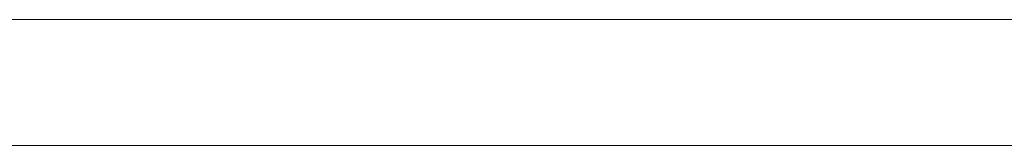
# Model space of a CAD drawing. Header units: inches. Extents: x -30 to 641, y 180 to 601.
# Tile 153 of 234: x 305.25 to 317.74, y 440.87 to 442.47. Entities that reach past the tile are written whole.
import ezdxf

# ---------------------------------------------------------------- set-up
doc = ezdxf.new("R2010")
doc.units = ezdxf.units.IN
doc.header["$MEASUREMENT"] = 0
doc.layers.add('1', color=7, linetype='Continuous')

# ---------------------------------------------------------------- blocks, each defined once
blk = doc.blocks.new('block 2067')
at = {"layer": '1', "color": 155, "lineweight": 18, "true_color": 0x4c7299}
blk.add_lwpolyline([(404.953, 442.474), (284.728, 442.474)], dxfattribs=at)
blk = doc.blocks.new('block 2311')
at = {"layer": '1', "color": 155, "lineweight": 18, "true_color": 0x4c7299}
blk.add_lwpolyline([(404.953, 440.874), (284.728, 440.874)], dxfattribs=at)
blk = doc.blocks.new('block 2487')
at = {"layer": '1', "color": 18, "lineweight": 13, "true_color": 0x4c0000}
blk.add_lwpolyline([(404.953, 442.474), (284.728, 442.474)], dxfattribs=at)
blk = doc.blocks.new('block 2504')
at = {"layer": '1', "color": 252, "lineweight": 13, "true_color": 0x848484}
blk.add_lwpolyline([(311.655, 442.474), (308.595, 442.474)], dxfattribs=at)
blk = doc.blocks.new('block 2518')
at = {"layer": '1', "color": 18, "lineweight": 13, "true_color": 0x4c0000}
blk.add_lwpolyline([(404.953, 442.474), (284.728, 442.474)], dxfattribs=at)
blk = doc.blocks.new('block 2563')
at = {"layer": '1', "color": 18, "lineweight": 13, "true_color": 0x4c0000}
blk.add_lwpolyline([(284.728, 442.474), (393.615, 442.474)], dxfattribs=at)
blk = doc.blocks.new('block 2571')
at = {"layer": '1', "color": 18, "lineweight": 13, "true_color": 0x4c0000}
blk.add_lwpolyline([(317.262, 442.474), (317.662, 442.474)], dxfattribs=at)
blk = doc.blocks.new('block 2592')
at = {"layer": '1', "color": 252, "lineweight": 13, "true_color": 0x848484}
blk.add_lwpolyline([(311.655, 442.474), (308.595, 442.474)], dxfattribs=at)
blk = doc.blocks.new('block 2593')
at = {"layer": '1', "color": 252, "lineweight": 13, "true_color": 0x848484}
blk.add_lwpolyline([(305.595, 442.474), (305.995, 442.474)], dxfattribs=at)
blk = doc.blocks.new('block 2616')
at = {"layer": '1', "color": 18, "lineweight": 13, "true_color": 0x4c0000}
blk.add_lwpolyline([(284.728, 442.474), (393.615, 442.474)], dxfattribs=at)
blk = doc.blocks.new('block 2736')
at = {"layer": '1', "color": 18, "lineweight": 13, "true_color": 0x4c0000}
blk.add_lwpolyline([(317.262, 442.474), (317.662, 442.474)], dxfattribs=at)
blk = doc.blocks.new('block 2777')
at = {"layer": '1', "color": 252, "lineweight": 13, "true_color": 0x848484}
blk.add_lwpolyline([(311.655, 442.474), (308.595, 442.474)], dxfattribs=at)
blk = doc.blocks.new('block 2778')
at = {"layer": '1', "color": 252, "lineweight": 13, "true_color": 0x848484}
blk.add_lwpolyline([(311.655, 442.474), (308.595, 442.474)], dxfattribs=at)
blk = doc.blocks.new('block 2779')
at = {"layer": '1', "color": 252, "lineweight": 13, "true_color": 0x848484}
blk.add_lwpolyline([(305.595, 442.474), (305.995, 442.474)], dxfattribs=at)
blk = doc.blocks.new('block 7551')
at = {"layer": '1', "color": 18, "lineweight": 13, "true_color": 0x4c0000}
for points in [[(292.04, 442.474), (329.444, 442.474), (366.849, 442.474), (385.551, 442.474), (390.227, 442.474), (392.565, 442.474), (393.78, 442.474), (397.75, 442.474), (398.763, 442.474), (401.101, 442.474), (475.91, 442.474), (513.314, 442.474), (522.666, 442.474), (527.341, 442.474)], [(523.263, 442.474), (522.332, 442.474), (520.136, 442.474), (517.062, 442.474), (498.359, 442.474), (423.55, 442.474), (414.199, 442.474), (409.523, 442.474), (408.687, 442.474), (406.394, 442.474), (403.321, 442.474), (398.645, 442.474), (389.294, 442.474), (351.889, 442.474), (314.485, 442.474), (295.782, 442.474)]]:
    blk.add_lwpolyline(points, dxfattribs=at)
blk = doc.blocks.new('block 7636')
at = {"layer": '1', "color": 18, "lineweight": 13, "true_color": 0x4c0000}
blk.add_open_spline([(316.072, 442.474), (316.077, 442.474), (316.082, 442.474), (316.082, 442.474), (316.082, 442.474), (316.091, 442.474), (316.091, 442.474), (316.091, 442.474), (316.101, 442.474), (316.101, 442.474), (316.101, 442.474), (316.114, 442.474), (316.114, 442.474), (316.114, 442.474), (316.129, 442.474), (316.129, 442.474), (316.129, 442.474), (316.146, 442.474), (316.146, 442.474), (316.146, 442.474), (316.164, 442.474), (316.164, 442.474), (316.164, 442.474), (316.184, 442.474), (316.184, 442.474), (316.184, 442.474), (316.204, 442.474), (316.204, 442.474), (316.204, 442.474), (316.225, 442.474), (316.225, 442.474), (316.225, 442.474), (316.248, 442.474), (316.248, 442.474), (316.248, 442.474), (316.272, 442.474), (316.272, 442.474), (316.272, 442.474), (316.322, 442.474), (316.322, 442.474), (316.322, 442.474), (316.372, 442.474), (316.372, 442.474), (316.372, 442.474), (316.396, 442.474), (316.396, 442.474), (316.396, 442.474), (316.419, 442.474), (316.419, 442.474), (316.419, 442.474), (316.44, 442.474), (316.44, 442.474), (316.44, 442.474), (316.46, 442.474), (316.46, 442.474), (316.46, 442.474), (316.48, 442.474), (316.48, 442.474), (316.48, 442.474), (316.498, 442.474), (316.498, 442.474), (316.498, 442.474), (316.515, 442.474), (316.515, 442.474), (316.515, 442.474), (316.53, 442.474), (316.53, 442.474), (316.53, 442.474), (316.543, 442.474), (316.543, 442.474), (316.543, 442.474), (316.553, 442.474), (316.553, 442.474), (316.553, 442.474), (316.562, 442.474), (316.562, 442.474), (316.562, 442.474), (316.568, 442.474), (316.568, 442.474), (316.568, 442.474), (316.562, 442.474), (316.562, 442.474), (316.562, 442.474), (316.553, 442.474), (316.553, 442.474), (316.553, 442.474), (316.543, 442.474), (316.543, 442.474), (316.543, 442.474), (316.53, 442.474), (316.53, 442.474), (316.53, 442.474), (316.515, 442.474), (316.515, 442.474), (316.515, 442.474), (316.498, 442.474), (316.498, 442.474), (316.498, 442.474), (316.48, 442.474), (316.48, 442.474), (316.48, 442.474), (316.46, 442.474), (316.46, 442.474), (316.46, 442.474), (316.44, 442.474), (316.44, 442.474), (316.44, 442.474), (316.419, 442.474), (316.419, 442.474), (316.419, 442.474), (316.396, 442.474), (316.396, 442.474), (316.396, 442.474), (316.372, 442.474), (316.372, 442.474), (316.372, 442.474), (316.322, 442.474), (316.322, 442.474), (316.322, 442.474), (316.272, 442.474), (316.272, 442.474), (316.272, 442.474), (316.248, 442.474), (316.248, 442.474), (316.248, 442.474), (316.225, 442.474), (316.225, 442.474), (316.225, 442.474), (316.204, 442.474), (316.204, 442.474), (316.204, 442.474), (316.184, 442.474), (316.184, 442.474), (316.184, 442.474), (316.164, 442.474), (316.164, 442.474), (316.164, 442.474), (316.146, 442.474), (316.146, 442.474), (316.146, 442.474), (316.129, 442.474), (316.129, 442.474), (316.129, 442.474), (316.114, 442.474), (316.114, 442.474), (316.114, 442.474), (316.101, 442.474), (316.101, 442.474), (316.101, 442.474), (316.091, 442.474), (316.091, 442.474), (316.091, 442.474), (316.082, 442.474), (316.082, 442.474), (316.082, 442.474), (316.077, 442.474), (316.077, 442.474)], degree=3, knots=[0, 0, 0, 0, 1, 1, 1, 2, 2, 2, 3, 3, 3, 4, 4, 4, 5, 5, 5, 6, 6, 6, 7, 7, 7, 8, 8, 8, 9, 9, 9, 10, 10, 10, 11, 11, 11, 12, 12, 12, 13, 13, 13, 14, 14, 14, 15, 15, 15, 16, 16, 16, 17, 17, 17, 18, 18, 18, 19, 19, 19, 20, 20, 20, 21, 21, 21, 22, 22, 22, 23, 23, 23, 24, 24, 24, 25, 25, 25, 26, 26, 26, 27, 27, 27, 28, 28, 28, 29, 29, 29, 30, 30, 30, 31, 31, 31, 32, 32, 32, 33, 33, 33, 34, 34, 34, 35, 35, 35, 36, 36, 36, 37, 37, 37, 38, 38, 38, 39, 39, 39, 40, 40, 40, 41, 41, 41, 42, 42, 42, 43, 43, 43, 44, 44, 44, 45, 45, 45, 46, 46, 46, 47, 47, 47, 48, 48, 48, 49, 49, 49, 50, 50, 50, 51, 51, 51, 52, 52, 52, 52], dxfattribs=at)
blk = doc.blocks.new('block 7775')
at = {"layer": '1', "color": 252, "lineweight": 13, "true_color": 0x848484}
blk.add_open_spline([(313.205, 442.474), (313.21, 442.474), (313.216, 442.474), (313.216, 442.474), (313.216, 442.474), (313.224, 442.474), (313.224, 442.474), (313.224, 442.474), (313.235, 442.474), (313.235, 442.474), (313.235, 442.474), (313.248, 442.474), (313.248, 442.474), (313.248, 442.474), (313.263, 442.474), (313.263, 442.474), (313.263, 442.474), (313.279, 442.474), (313.279, 442.474), (313.279, 442.474), (313.298, 442.474), (313.298, 442.474), (313.298, 442.474), (313.317, 442.474), (313.317, 442.474), (313.317, 442.474), (313.337, 442.474), (313.337, 442.474), (313.337, 442.474), (313.359, 442.474), (313.359, 442.474), (313.359, 442.474), (313.382, 442.474), (313.382, 442.474), (313.382, 442.474), (313.406, 442.474), (313.406, 442.474), (313.406, 442.474), (313.455, 442.474), (313.455, 442.474), (313.455, 442.474), (313.505, 442.474), (313.505, 442.474), (313.505, 442.474), (313.529, 442.474), (313.529, 442.474), (313.529, 442.474), (313.552, 442.474), (313.552, 442.474), (313.552, 442.474), (313.574, 442.474), (313.574, 442.474), (313.574, 442.474), (313.594, 442.474), (313.594, 442.474), (313.594, 442.474), (313.613, 442.474), (313.613, 442.474), (313.613, 442.474), (313.631, 442.474), (313.631, 442.474), (313.631, 442.474), (313.648, 442.474), (313.648, 442.474), (313.648, 442.474), (313.663, 442.474), (313.663, 442.474), (313.663, 442.474), (313.676, 442.474), (313.676, 442.474), (313.676, 442.474), (313.687, 442.474), (313.687, 442.474), (313.687, 442.474), (313.695, 442.474), (313.695, 442.474), (313.695, 442.474), (313.701, 442.474), (313.701, 442.474), (313.701, 442.474), (313.695, 442.474), (313.695, 442.474), (313.695, 442.474), (313.687, 442.474), (313.687, 442.474), (313.687, 442.474), (313.676, 442.474), (313.676, 442.474), (313.676, 442.474), (313.663, 442.474), (313.663, 442.474), (313.663, 442.474), (313.648, 442.474), (313.648, 442.474), (313.648, 442.474), (313.631, 442.474), (313.631, 442.474), (313.631, 442.474), (313.613, 442.474), (313.613, 442.474), (313.613, 442.474), (313.594, 442.474), (313.594, 442.474), (313.594, 442.474), (313.574, 442.474), (313.574, 442.474), (313.574, 442.474), (313.552, 442.474), (313.552, 442.474), (313.552, 442.474), (313.529, 442.474), (313.529, 442.474), (313.529, 442.474), (313.505, 442.474), (313.505, 442.474), (313.505, 442.474), (313.455, 442.474), (313.455, 442.474), (313.455, 442.474), (313.406, 442.474), (313.406, 442.474), (313.406, 442.474), (313.382, 442.474), (313.382, 442.474), (313.382, 442.474), (313.359, 442.474), (313.359, 442.474), (313.359, 442.474), (313.337, 442.474), (313.337, 442.474), (313.337, 442.474), (313.317, 442.474), (313.317, 442.474), (313.317, 442.474), (313.298, 442.474), (313.298, 442.474), (313.298, 442.474), (313.279, 442.474), (313.279, 442.474), (313.279, 442.474), (313.263, 442.474), (313.263, 442.474), (313.263, 442.474), (313.248, 442.474), (313.248, 442.474), (313.248, 442.474), (313.235, 442.474), (313.235, 442.474), (313.235, 442.474), (313.224, 442.474), (313.224, 442.474), (313.224, 442.474), (313.216, 442.474), (313.216, 442.474), (313.216, 442.474), (313.21, 442.474), (313.21, 442.474)], degree=3, knots=[0, 0, 0, 0, 1, 1, 1, 2, 2, 2, 3, 3, 3, 4, 4, 4, 5, 5, 5, 6, 6, 6, 7, 7, 7, 8, 8, 8, 9, 9, 9, 10, 10, 10, 11, 11, 11, 12, 12, 12, 13, 13, 13, 14, 14, 14, 15, 15, 15, 16, 16, 16, 17, 17, 17, 18, 18, 18, 19, 19, 19, 20, 20, 20, 21, 21, 21, 22, 22, 22, 23, 23, 23, 24, 24, 24, 25, 25, 25, 26, 26, 26, 27, 27, 27, 28, 28, 28, 29, 29, 29, 30, 30, 30, 31, 31, 31, 32, 32, 32, 33, 33, 33, 34, 34, 34, 35, 35, 35, 36, 36, 36, 37, 37, 37, 38, 38, 38, 39, 39, 39, 40, 40, 40, 41, 41, 41, 42, 42, 42, 43, 43, 43, 44, 44, 44, 45, 45, 45, 46, 46, 46, 47, 47, 47, 48, 48, 48, 49, 49, 49, 50, 50, 50, 51, 51, 51, 52, 52, 52, 52], dxfattribs=at)
blk = doc.blocks.new('block 7776')
at = {"layer": '1', "color": 252, "lineweight": 13, "true_color": 0x848484}
blk.add_open_spline([(311.955, 442.474), (311.779, 442.474), (311.602, 442.474), (311.425, 442.474), (311.389, 442.474), (311.354, 442.474), (311.318, 442.474), (310.41, 442.474), (309.503, 442.474), (308.595, 442.474), (308.498, 442.474), (308.402, 442.474), (308.305, 442.474), (308.402, 442.474), (308.498, 442.474), (308.595, 442.474), (309.503, 442.474), (310.41, 442.474), (311.318, 442.474), (311.354, 442.474), (311.389, 442.474), (311.425, 442.474), (311.602, 442.474), (311.779, 442.474), (311.955, 442.474), (311.755, 442.474), (311.555, 442.474), (311.355, 442.474), (311.555, 442.474), (311.755, 442.474), (311.955, 442.474)], degree=3, knots=[0, 0, 0, 0, 1, 1, 1, 2, 2, 2, 3, 3, 3, 4, 4, 4, 5, 5, 5, 6, 6, 6, 7, 7, 7, 8, 8, 8, 9, 9, 9, 10, 10, 10, 10], dxfattribs=at)
blk = doc.blocks.new('block 7777')
at = {"layer": '1', "color": 252, "lineweight": 13, "true_color": 0x848484}
blk.add_open_spline([(311.955, 442.474), (311.779, 442.474), (311.602, 442.474), (311.425, 442.474), (311.389, 442.474), (311.354, 442.474), (311.318, 442.474), (310.41, 442.474), (309.503, 442.474), (308.595, 442.474), (308.498, 442.474), (308.402, 442.474), (308.305, 442.474), (308.402, 442.474), (308.498, 442.474), (308.595, 442.474), (309.503, 442.474), (310.41, 442.474), (311.318, 442.474), (311.354, 442.474), (311.389, 442.474), (311.425, 442.474), (311.602, 442.474), (311.779, 442.474), (311.955, 442.474), (311.755, 442.474), (311.555, 442.474), (311.355, 442.474), (311.555, 442.474), (311.755, 442.474), (311.955, 442.474)], degree=3, knots=[0, 0, 0, 0, 1, 1, 1, 2, 2, 2, 3, 3, 3, 4, 4, 4, 5, 5, 5, 6, 6, 6, 7, 7, 7, 8, 8, 8, 9, 9, 9, 10, 10, 10, 10], dxfattribs=at)
blk = doc.blocks.new('block 7778')
at = {"layer": '1', "color": 252, "lineweight": 13, "true_color": 0x848484}
blk.add_open_spline([(307.516, 442.474), (307.612, 442.474), (307.709, 442.474), (307.805, 442.474), (307.709, 442.474), (307.612, 442.474), (307.516, 442.474), (307.275, 442.474), (307.034, 442.474), (306.793, 442.474), (306.757, 442.474), (306.721, 442.474), (306.686, 442.474), (306.509, 442.474), (306.332, 442.474), (306.155, 442.474), (306.355, 442.474), (306.555, 442.474), (306.755, 442.474), (306.555, 442.474), (306.355, 442.474), (306.155, 442.474), (306.332, 442.474), (306.509, 442.474), (306.686, 442.474), (306.721, 442.474), (306.757, 442.474), (306.793, 442.474), (307.034, 442.474), (307.275, 442.474), (307.516, 442.474)], degree=3, knots=[0, 0, 0, 0, 1, 1, 1, 2, 2, 2, 3, 3, 3, 4, 4, 4, 5, 5, 5, 6, 6, 6, 7, 7, 7, 8, 8, 8, 9, 9, 9, 10, 10, 10, 10], dxfattribs=at)
blk = doc.blocks.new('block 7779')
at = {"layer": '1', "color": 252, "lineweight": 13, "true_color": 0x848484}
blk.add_open_spline([(307.516, 442.474), (307.612, 442.474), (307.709, 442.474), (307.805, 442.474), (307.709, 442.474), (307.612, 442.474), (307.516, 442.474), (307.275, 442.474), (307.034, 442.474), (306.793, 442.474), (306.757, 442.474), (306.721, 442.474), (306.686, 442.474), (306.509, 442.474), (306.332, 442.474), (306.155, 442.474), (306.355, 442.474), (306.555, 442.474), (306.755, 442.474), (306.555, 442.474), (306.355, 442.474), (306.155, 442.474), (306.332, 442.474), (306.509, 442.474), (306.686, 442.474), (306.721, 442.474), (306.757, 442.474), (306.793, 442.474), (307.034, 442.474), (307.275, 442.474), (307.516, 442.474)], degree=3, knots=[0, 0, 0, 0, 1, 1, 1, 2, 2, 2, 3, 3, 3, 4, 4, 4, 5, 5, 5, 6, 6, 6, 7, 7, 7, 8, 8, 8, 9, 9, 9, 10, 10, 10, 10], dxfattribs=at)
blk = doc.blocks.new('block 8152')
at = {"layer": '1', "color": 18, "lineweight": 13, "true_color": 0x4c0000}
blk.add_open_spline([(316.072, 442.474), (316.077, 442.474), (316.082, 442.474), (316.082, 442.474), (316.082, 442.474), (316.091, 442.474), (316.091, 442.474), (316.091, 442.474), (316.101, 442.474), (316.101, 442.474), (316.101, 442.474), (316.114, 442.474), (316.114, 442.474), (316.114, 442.474), (316.129, 442.474), (316.129, 442.474), (316.129, 442.474), (316.146, 442.474), (316.146, 442.474), (316.146, 442.474), (316.164, 442.474), (316.164, 442.474), (316.164, 442.474), (316.184, 442.474), (316.184, 442.474), (316.184, 442.474), (316.204, 442.474), (316.204, 442.474), (316.204, 442.474), (316.225, 442.474), (316.225, 442.474), (316.225, 442.474), (316.248, 442.474), (316.248, 442.474), (316.248, 442.474), (316.272, 442.474), (316.272, 442.474), (316.272, 442.474), (316.322, 442.474), (316.322, 442.474), (316.322, 442.474), (316.372, 442.474), (316.372, 442.474), (316.372, 442.474), (316.396, 442.474), (316.396, 442.474), (316.396, 442.474), (316.419, 442.474), (316.419, 442.474), (316.419, 442.474), (316.44, 442.474), (316.44, 442.474), (316.44, 442.474), (316.46, 442.474), (316.46, 442.474), (316.46, 442.474), (316.48, 442.474), (316.48, 442.474), (316.48, 442.474), (316.498, 442.474), (316.498, 442.474), (316.498, 442.474), (316.515, 442.474), (316.515, 442.474), (316.515, 442.474), (316.53, 442.474), (316.53, 442.474), (316.53, 442.474), (316.543, 442.474), (316.543, 442.474), (316.543, 442.474), (316.553, 442.474), (316.553, 442.474), (316.553, 442.474), (316.562, 442.474), (316.562, 442.474), (316.562, 442.474), (316.568, 442.474), (316.568, 442.474), (316.568, 442.474), (316.562, 442.474), (316.562, 442.474), (316.562, 442.474), (316.553, 442.474), (316.553, 442.474), (316.553, 442.474), (316.543, 442.474), (316.543, 442.474), (316.543, 442.474), (316.53, 442.474), (316.53, 442.474), (316.53, 442.474), (316.515, 442.474), (316.515, 442.474), (316.515, 442.474), (316.498, 442.474), (316.498, 442.474), (316.498, 442.474), (316.48, 442.474), (316.48, 442.474), (316.48, 442.474), (316.46, 442.474), (316.46, 442.474), (316.46, 442.474), (316.44, 442.474), (316.44, 442.474), (316.44, 442.474), (316.419, 442.474), (316.419, 442.474), (316.419, 442.474), (316.396, 442.474), (316.396, 442.474), (316.396, 442.474), (316.372, 442.474), (316.372, 442.474), (316.372, 442.474), (316.322, 442.474), (316.322, 442.474), (316.322, 442.474), (316.272, 442.474), (316.272, 442.474), (316.272, 442.474), (316.248, 442.474), (316.248, 442.474), (316.248, 442.474), (316.225, 442.474), (316.225, 442.474), (316.225, 442.474), (316.204, 442.474), (316.204, 442.474), (316.204, 442.474), (316.184, 442.474), (316.184, 442.474), (316.184, 442.474), (316.164, 442.474), (316.164, 442.474), (316.164, 442.474), (316.146, 442.474), (316.146, 442.474), (316.146, 442.474), (316.129, 442.474), (316.129, 442.474), (316.129, 442.474), (316.114, 442.474), (316.114, 442.474), (316.114, 442.474), (316.101, 442.474), (316.101, 442.474), (316.101, 442.474), (316.091, 442.474), (316.091, 442.474), (316.091, 442.474), (316.082, 442.474), (316.082, 442.474), (316.082, 442.474), (316.077, 442.474), (316.077, 442.474)], degree=3, knots=[0, 0, 0, 0, 1, 1, 1, 2, 2, 2, 3, 3, 3, 4, 4, 4, 5, 5, 5, 6, 6, 6, 7, 7, 7, 8, 8, 8, 9, 9, 9, 10, 10, 10, 11, 11, 11, 12, 12, 12, 13, 13, 13, 14, 14, 14, 15, 15, 15, 16, 16, 16, 17, 17, 17, 18, 18, 18, 19, 19, 19, 20, 20, 20, 21, 21, 21, 22, 22, 22, 23, 23, 23, 24, 24, 24, 25, 25, 25, 26, 26, 26, 27, 27, 27, 28, 28, 28, 29, 29, 29, 30, 30, 30, 31, 31, 31, 32, 32, 32, 33, 33, 33, 34, 34, 34, 35, 35, 35, 36, 36, 36, 37, 37, 37, 38, 38, 38, 39, 39, 39, 40, 40, 40, 41, 41, 41, 42, 42, 42, 43, 43, 43, 44, 44, 44, 45, 45, 45, 46, 46, 46, 47, 47, 47, 48, 48, 48, 49, 49, 49, 50, 50, 50, 51, 51, 51, 52, 52, 52, 52], dxfattribs=at)
blk = doc.blocks.new('block 8249')
at = {"layer": '1', "color": 252, "lineweight": 13, "true_color": 0x848484}
blk.add_open_spline([(307.516, 442.474), (307.612, 442.474), (307.709, 442.474), (307.805, 442.474), (307.709, 442.474), (307.612, 442.474), (307.516, 442.474), (307.275, 442.474), (307.034, 442.474), (306.793, 442.474), (306.757, 442.474), (306.721, 442.474), (306.686, 442.474), (306.509, 442.474), (306.332, 442.474), (306.155, 442.474), (306.355, 442.474), (306.555, 442.474), (306.755, 442.474), (306.555, 442.474), (306.355, 442.474), (306.155, 442.474), (306.332, 442.474), (306.509, 442.474), (306.686, 442.474), (306.721, 442.474), (306.757, 442.474), (306.793, 442.474), (307.034, 442.474), (307.275, 442.474), (307.516, 442.474)], degree=3, knots=[0, 0, 0, 0, 1, 1, 1, 2, 2, 2, 3, 3, 3, 4, 4, 4, 5, 5, 5, 6, 6, 6, 7, 7, 7, 8, 8, 8, 9, 9, 9, 10, 10, 10, 10], dxfattribs=at)
blk = doc.blocks.new('block 8250')
at = {"layer": '1', "color": 252, "lineweight": 13, "true_color": 0x848484}
blk.add_open_spline([(311.955, 442.474), (311.779, 442.474), (311.602, 442.474), (311.425, 442.474), (311.389, 442.474), (311.354, 442.474), (311.318, 442.474), (310.41, 442.474), (309.503, 442.474), (308.595, 442.474), (308.498, 442.474), (308.402, 442.474), (308.305, 442.474), (308.402, 442.474), (308.498, 442.474), (308.595, 442.474), (309.503, 442.474), (310.41, 442.474), (311.318, 442.474), (311.354, 442.474), (311.389, 442.474), (311.425, 442.474), (311.602, 442.474), (311.779, 442.474), (311.955, 442.474), (311.755, 442.474), (311.555, 442.474), (311.355, 442.474), (311.555, 442.474), (311.755, 442.474), (311.955, 442.474)], degree=3, knots=[0, 0, 0, 0, 1, 1, 1, 2, 2, 2, 3, 3, 3, 4, 4, 4, 5, 5, 5, 6, 6, 6, 7, 7, 7, 8, 8, 8, 9, 9, 9, 10, 10, 10, 10], dxfattribs=at)
blk = doc.blocks.new('block 8251')
at = {"layer": '1', "color": 252, "lineweight": 13, "true_color": 0x848484}
blk.add_open_spline([(311.955, 442.474), (311.779, 442.474), (311.602, 442.474), (311.425, 442.474), (311.389, 442.474), (311.354, 442.474), (311.318, 442.474), (310.41, 442.474), (309.503, 442.474), (308.595, 442.474), (308.498, 442.474), (308.402, 442.474), (308.305, 442.474), (308.402, 442.474), (308.498, 442.474), (308.595, 442.474), (309.503, 442.474), (310.41, 442.474), (311.318, 442.474), (311.354, 442.474), (311.389, 442.474), (311.425, 442.474), (311.602, 442.474), (311.779, 442.474), (311.955, 442.474), (311.755, 442.474), (311.555, 442.474), (311.355, 442.474), (311.555, 442.474), (311.755, 442.474), (311.955, 442.474)], degree=3, knots=[0, 0, 0, 0, 1, 1, 1, 2, 2, 2, 3, 3, 3, 4, 4, 4, 5, 5, 5, 6, 6, 6, 7, 7, 7, 8, 8, 8, 9, 9, 9, 10, 10, 10, 10], dxfattribs=at)
blk = doc.blocks.new('block 8252')
at = {"layer": '1', "color": 252, "lineweight": 13, "true_color": 0x848484}
blk.add_open_spline([(313.205, 442.474), (313.21, 442.474), (313.216, 442.474), (313.216, 442.474), (313.216, 442.474), (313.224, 442.474), (313.224, 442.474), (313.224, 442.474), (313.235, 442.474), (313.235, 442.474), (313.235, 442.474), (313.248, 442.474), (313.248, 442.474), (313.248, 442.474), (313.263, 442.474), (313.263, 442.474), (313.263, 442.474), (313.279, 442.474), (313.279, 442.474), (313.279, 442.474), (313.298, 442.474), (313.298, 442.474), (313.298, 442.474), (313.317, 442.474), (313.317, 442.474), (313.317, 442.474), (313.337, 442.474), (313.337, 442.474), (313.337, 442.474), (313.359, 442.474), (313.359, 442.474), (313.359, 442.474), (313.382, 442.474), (313.382, 442.474), (313.382, 442.474), (313.406, 442.474), (313.406, 442.474), (313.406, 442.474), (313.455, 442.474), (313.455, 442.474), (313.455, 442.474), (313.505, 442.474), (313.505, 442.474), (313.505, 442.474), (313.529, 442.474), (313.529, 442.474), (313.529, 442.474), (313.552, 442.474), (313.552, 442.474), (313.552, 442.474), (313.574, 442.474), (313.574, 442.474), (313.574, 442.474), (313.594, 442.474), (313.594, 442.474), (313.594, 442.474), (313.613, 442.474), (313.613, 442.474), (313.613, 442.474), (313.631, 442.474), (313.631, 442.474), (313.631, 442.474), (313.648, 442.474), (313.648, 442.474), (313.648, 442.474), (313.663, 442.474), (313.663, 442.474), (313.663, 442.474), (313.676, 442.474), (313.676, 442.474), (313.676, 442.474), (313.687, 442.474), (313.687, 442.474), (313.687, 442.474), (313.695, 442.474), (313.695, 442.474), (313.695, 442.474), (313.701, 442.474), (313.701, 442.474), (313.701, 442.474), (313.695, 442.474), (313.695, 442.474), (313.695, 442.474), (313.687, 442.474), (313.687, 442.474), (313.687, 442.474), (313.676, 442.474), (313.676, 442.474), (313.676, 442.474), (313.663, 442.474), (313.663, 442.474), (313.663, 442.474), (313.648, 442.474), (313.648, 442.474), (313.648, 442.474), (313.631, 442.474), (313.631, 442.474), (313.631, 442.474), (313.613, 442.474), (313.613, 442.474), (313.613, 442.474), (313.594, 442.474), (313.594, 442.474), (313.594, 442.474), (313.574, 442.474), (313.574, 442.474), (313.574, 442.474), (313.552, 442.474), (313.552, 442.474), (313.552, 442.474), (313.529, 442.474), (313.529, 442.474), (313.529, 442.474), (313.505, 442.474), (313.505, 442.474), (313.505, 442.474), (313.455, 442.474), (313.455, 442.474), (313.455, 442.474), (313.406, 442.474), (313.406, 442.474), (313.406, 442.474), (313.382, 442.474), (313.382, 442.474), (313.382, 442.474), (313.359, 442.474), (313.359, 442.474), (313.359, 442.474), (313.337, 442.474), (313.337, 442.474), (313.337, 442.474), (313.317, 442.474), (313.317, 442.474), (313.317, 442.474), (313.298, 442.474), (313.298, 442.474), (313.298, 442.474), (313.279, 442.474), (313.279, 442.474), (313.279, 442.474), (313.263, 442.474), (313.263, 442.474), (313.263, 442.474), (313.248, 442.474), (313.248, 442.474), (313.248, 442.474), (313.235, 442.474), (313.235, 442.474), (313.235, 442.474), (313.224, 442.474), (313.224, 442.474), (313.224, 442.474), (313.216, 442.474), (313.216, 442.474), (313.216, 442.474), (313.21, 442.474), (313.21, 442.474)], degree=3, knots=[0, 0, 0, 0, 1, 1, 1, 2, 2, 2, 3, 3, 3, 4, 4, 4, 5, 5, 5, 6, 6, 6, 7, 7, 7, 8, 8, 8, 9, 9, 9, 10, 10, 10, 11, 11, 11, 12, 12, 12, 13, 13, 13, 14, 14, 14, 15, 15, 15, 16, 16, 16, 17, 17, 17, 18, 18, 18, 19, 19, 19, 20, 20, 20, 21, 21, 21, 22, 22, 22, 23, 23, 23, 24, 24, 24, 25, 25, 25, 26, 26, 26, 27, 27, 27, 28, 28, 28, 29, 29, 29, 30, 30, 30, 31, 31, 31, 32, 32, 32, 33, 33, 33, 34, 34, 34, 35, 35, 35, 36, 36, 36, 37, 37, 37, 38, 38, 38, 39, 39, 39, 40, 40, 40, 41, 41, 41, 42, 42, 42, 43, 43, 43, 44, 44, 44, 45, 45, 45, 46, 46, 46, 47, 47, 47, 48, 48, 48, 49, 49, 49, 50, 50, 50, 51, 51, 51, 52, 52, 52, 52], dxfattribs=at)
blk = doc.blocks.new('block 8253')
at = {"layer": '1', "color": 252, "lineweight": 13, "true_color": 0x848484}
blk.add_open_spline([(307.516, 442.474), (307.612, 442.474), (307.709, 442.474), (307.805, 442.474), (307.709, 442.474), (307.612, 442.474), (307.516, 442.474), (307.275, 442.474), (307.034, 442.474), (306.793, 442.474), (306.757, 442.474), (306.721, 442.474), (306.686, 442.474), (306.509, 442.474), (306.332, 442.474), (306.155, 442.474), (306.355, 442.474), (306.555, 442.474), (306.755, 442.474), (306.555, 442.474), (306.355, 442.474), (306.155, 442.474), (306.332, 442.474), (306.509, 442.474), (306.686, 442.474), (306.721, 442.474), (306.757, 442.474), (306.793, 442.474), (307.034, 442.474), (307.275, 442.474), (307.516, 442.474)], degree=3, knots=[0, 0, 0, 0, 1, 1, 1, 2, 2, 2, 3, 3, 3, 4, 4, 4, 5, 5, 5, 6, 6, 6, 7, 7, 7, 8, 8, 8, 9, 9, 9, 10, 10, 10, 10], dxfattribs=at)

msp = doc.modelspace()

# ---------------------------------------------------------------- block references
at = {"layer": '1'}
for name in ['block 7551', 'block 2067', 'block 2487', 'block 2518', 'block 2563', 'block 2616', 'block 2593', 'block 2779', 'block 7778', 'block 7779', 'block 8249', 'block 8253', 'block 7776', 'block 7777', 'block 8250', 'block 8251', 'block 2504', 'block 2592', 'block 2777', 'block 2778', 'block 7775', 'block 8252', 'block 7636', 'block 8152', 'block 2571', 'block 2736', 'block 2311']:
    msp.add_blockref(name, (0, 0), dxfattribs=at)

doc.saveas('drawing.dxf')
